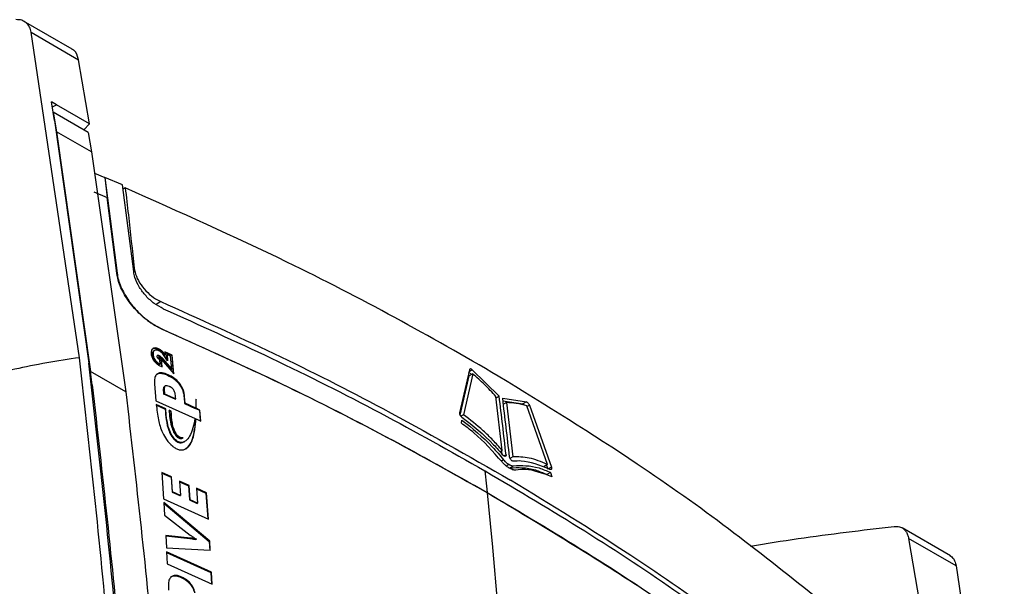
# Model space of a CAD drawing. Extents: x 106 to 315, y 19 to 260.
# Tile 23 of 132: x 152 to 168, y 84 to 93. Entities that reach past the tile are written whole.
import ezdxf

# ---------------------------------------------------------------- set-up
doc = ezdxf.new("R2010")
doc.units = 0
doc.layers.get('0').update_dxf_attribs({"linetype": 'CONTINUOUS'})

msp = doc.modelspace()

# ---------------------------------------------------------------- linework, layer by layer
at = {"color": 7, "linetype": 'CONTINUOUS'}
for p, q in [((152.604, 92.767), (151.777, 93.244)), ((152.728, 87.506), (151.906, 93.053)), ((151.906, 93.053), (152.714, 92.586)), ((152.899, 91.491), (152.714, 92.586)), ((152.336, 91.817), (152.252, 91.868)), ((152.304, 91.547), (152.252, 91.868)), ((152.267, 91.78), (152.336, 91.817)), ((152.899, 91.491), (152.336, 91.817)), ((152.281, 91.692), (152.335, 91.358)), ((152.879, 91.347), (152.281, 91.692)), ((152.304, 91.547), (152.889, 87.413)), ((152.9, 91.491), (152.802, 91.391)), ((152.335, 91.358), (152.918, 87.272)), ((152.934, 91.013), (152.335, 91.358)), ((152.879, 91.347), (152.934, 91.013)), ((152.934, 91.013), (153.517, 86.926)), ((152.985, 90.65), (153.159, 90.578)), ((153.159, 90.578), (153.202, 90.237)), ((153.159, 90.578), (153.16, 90.578)), ((153.16, 90.578), (153.369, 88.948)), ((153.463, 90.45), (153.16, 90.578)), ((153.653, 88.974), (153.463, 90.45)), ((152.972, 90.334), (153.202, 90.237)), ((153.508, 90.4), (153.472, 90.38)), ((153.366, 88.946), (153.202, 90.237)), ((153.369, 88.948), (153.366, 88.946)), ((154.14, 87.993), (154.136, 87.991)), ((154.007, 87.63), (153.997, 87.625)), ((154.065, 87.65), (154.076, 87.656)), ((154.185, 87.607), (154.19, 87.554)), ((154.31, 87.55), (154.185, 87.607)), ((154.186, 87.596), (154.3, 87.544)), ((153.972, 87.553), (153.983, 87.559)), ((154.075, 87.504), (154.086, 87.51)), ((154.086, 87.513), (154.076, 87.507)), ((154.076, 87.503), (154.086, 87.509)), ((154.076, 87.503), (154.086, 87.509)), ((154.077, 87.537), (154.087, 87.543)), ((154.077, 87.501), (154.087, 87.507)), ((154.102, 87.396), (154.095, 87.472)), ((154.098, 87.489), (154.109, 87.495)), ((154.101, 87.488), (154.098, 87.489)), ((154.101, 87.488), (154.111, 87.494)), ((154.109, 87.495), (154.111, 87.494)), ((154.116, 87.471), (154.126, 87.477)), ((154.116, 87.471), (154.126, 87.355)), ((154.137, 87.35), (154.126, 87.477)), ((154.126, 87.477), (154.339, 87.228)), ((154.127, 87.494), (154.137, 87.5)), ((154.127, 87.494), (154.137, 87.5)), ((154.127, 87.494), (154.127, 87.494)), ((154.29, 87.304), (154.127, 87.494)), ((154.137, 87.5), (154.301, 87.31)), ((154.137, 87.5), (154.137, 87.5)), ((154.23, 87.453), (154.172, 87.537)), ((154.179, 87.548), (154.19, 87.554)), ((154.21, 87.555), (154.22, 87.561)), ((154.218, 87.471), (154.21, 87.555)), ((154.22, 87.561), (154.23, 87.453)), ((154.28, 87.534), (154.22, 87.561)), ((154.301, 87.31), (154.28, 87.534)), ((154.3, 87.544), (154.31, 87.55)), ((154.3, 87.544), (154.327, 87.242)), ((154.339, 87.228), (154.31, 87.55)), ((152.946, 87.043), (152.918, 87.272)), ((153.517, 86.926), (152.918, 87.272)), ((154.091, 87.39), (154.102, 87.396)), ((154.116, 87.359), (154.137, 87.35)), ((154.29, 87.304), (154.301, 87.31)), ((159.374, 87.301), (159.205, 86.566)), ((159.407, 87.218), (159.358, 87.266)), ((159.879, 86.849), (159.42, 87.3)), ((154.227, 87.209), (154.238, 87.215)), ((159.215, 86.525), (159.369, 87.196)), ((159.43, 87.23), (159.27, 86.533)), ((159.43, 87.23), (159.369, 87.196)), ((154.007, 87.062), (154.032, 86.771)), ((154.165, 86.915), (154.175, 86.921)), ((154.167, 86.883), (154.165, 86.915)), ((154.175, 86.921), (154.177, 86.889)), ((154.191, 87.024), (154.181, 87.018)), ((154.032, 86.771), (154.697, 86.47)), ((154.167, 86.883), (154.177, 86.889)), ((154.359, 86.797), (154.167, 86.883)), ((154.177, 86.889), (154.369, 86.803)), ((154.359, 86.797), (154.369, 86.803)), ((154.369, 86.803), (154.366, 86.835)), ((154.51, 86.832), (154.52, 86.838)), ((154.51, 86.832), (154.519, 86.724)), ((154.529, 86.73), (154.52, 86.838)), ((154.714, 86.796), (154.712, 86.788)), ((154.713, 86.785), (154.715, 86.787)), ((159.932, 85.924), (159.824, 86.846)), ((159.827, 86.82), (159.879, 86.849)), ((159.939, 86.814), (160.343, 86.753)), ((159.944, 86.769), (160.282, 86.719)), ((160.003, 86.74), (159.951, 86.711)), ((160.003, 86.74), (160.112, 85.818)), ((160.343, 86.753), (160.282, 86.719)), ((154.027, 86.702), (154.188, 86.63)), ((154.198, 86.636), (154.037, 86.708)), ((154.188, 86.63), (154.198, 86.636)), ((154.245, 86.605), (154.28, 86.589)), ((154.29, 86.595), (154.255, 86.611)), ((154.28, 86.589), (154.29, 86.595)), ((154.519, 86.724), (154.529, 86.73)), ((154.519, 86.724), (154.701, 86.641)), ((154.712, 86.647), (154.529, 86.73)), ((154.701, 86.641), (154.712, 86.647)), ((154.709, 86.645), (154.709, 86.637)), ((154.709, 86.637), (154.719, 86.643)), ((154.709, 86.637), (154.772, 86.609)), ((154.782, 86.614), (154.719, 86.643)), ((154.772, 86.609), (154.782, 86.614)), ((154.772, 86.609), (154.786, 86.429)), ((154.798, 86.424), (154.782, 86.614)), ((160.705, 85.683), (160.35, 86.686)), ((160.394, 86.696), (160.769, 85.64)), ((154.706, 86.456), (154.716, 86.461)), ((154.716, 86.461), (154.798, 86.424)), ((159.27, 86.533), (159.226, 86.509)), ((159.236, 86.389), (159.246, 86.443)), ((154.333, 86.121), (154.343, 86.127)), ((154.357, 86.219), (154.368, 86.224)), ((154.512, 86.07), (154.523, 86.076)), ((159.932, 85.924), (159.892, 85.902)), ((159.932, 85.842), (159.923, 85.919)), ((160.112, 85.818), (160.072, 85.795)), ((159.636, 85.579), (159.665, 85.316)), ((159.996, 85.663), (160.043, 85.689)), ((160.063, 85.629), (160.124, 85.663)), ((160.705, 85.683), (160.644, 85.649)), ((160.684, 85.671), (160.707, 85.605)), ((154.298, 85.476), (154.129, 85.551)), ((154.129, 85.551), (154.159, 85.099)), ((154.13, 85.54), (154.288, 85.47)), ((154.288, 85.47), (154.298, 85.476)), ((154.288, 85.47), (154.305, 85.214)), ((154.315, 85.22), (154.298, 85.476)), ((154.596, 85.327), (154.433, 85.401)), ((154.433, 85.401), (154.449, 85.159)), ((160.754, 85.549), (160.692, 85.515)), ((160.754, 85.549), (160.777, 85.475)), ((154.434, 85.39), (154.586, 85.321)), ((154.586, 85.321), (154.596, 85.327)), ((154.586, 85.321), (154.602, 85.08)), ((154.612, 85.085), (154.596, 85.327)), ((154.895, 85.204), (154.725, 85.283)), ((154.725, 85.283), (154.742, 85.026)), ((154.725, 85.272), (154.884, 85.199)), ((159.665, 85.316), (159.677, 85.206)), ((154.159, 85.099), (154.925, 84.752)), ((154.305, 85.214), (154.315, 85.22)), ((154.305, 85.214), (154.439, 85.154)), ((154.449, 85.159), (154.315, 85.22)), ((154.439, 85.154), (154.449, 85.159)), ((154.602, 85.08), (154.612, 85.085)), ((154.602, 85.08), (154.732, 85.02)), ((154.742, 85.026), (154.612, 85.085)), ((154.884, 85.199), (154.895, 85.204)), ((154.884, 85.199), (154.914, 84.757)), ((154.925, 84.752), (154.895, 85.204)), ((159.673, 85.204), (159.751, 84.447)), ((154.948, 84.38), (154.163, 85.038)), ((154.163, 85.038), (154.177, 84.824)), ((154.164, 85.023), (154.938, 84.374)), ((154.732, 85.02), (154.742, 85.026)), ((154.177, 84.824), (154.616, 84.483)), ((167.57, 84.127), (166.743, 84.605)), ((154.619, 84.432), (154.198, 84.477)), ((154.198, 84.477), (154.21, 84.262)), ((154.198, 84.47), (154.608, 84.426)), ((154.608, 84.426), (154.619, 84.432)), ((154.71, 84.405), (154.72, 84.41)), ((159.751, 84.447), (159.762, 84.336)), ((166.856, 84.422), (167.042, 83.327)), ((167.665, 83.956), (166.856, 84.422)), ((154.21, 84.262), (154.957, 84.227)), ((154.938, 84.374), (154.948, 84.38)), ((154.938, 84.374), (154.947, 84.221)), ((154.957, 84.227), (154.948, 84.38)), ((159.762, 84.336), (160.005, 81.444)), ((154.979, 83.851), (154.213, 84.198)), ((154.213, 84.198), (154.224, 83.993)), ((154.214, 84.187), (154.968, 83.845)), ((154.224, 83.993), (154.99, 83.646)), ((167.665, 83.956), (168.486, 78.409)), ((154.46, 83.761), (154.47, 83.767)), ((154.968, 83.845), (154.979, 83.851)), ((154.968, 83.845), (154.979, 83.651)), ((154.99, 83.646), (154.979, 83.851))]:
    msp.add_line(p, q, dxfattribs=at)
at = {"color": 8, "linetype": 'CONTINUOUS'}
for p, q in [((154.112, 88.463), (154.036, 88.41)), ((159.367, 87.271), (159.42, 87.3)), ((160.394, 86.696), (160.354, 86.673)), ((159.956, 85.763), (159.924, 85.745)), ((159.997, 85.85), (159.962, 85.83)), ((160.769, 85.64), (160.716, 85.61))]:
    msp.add_line(p, q, dxfattribs=at)
at = {"color": 7, "linetype": 'CONTINUOUS', "flags": 128}
msp.add_lwpolyline([(152.714, 92.586), (152.683, 92.681), (152.659, 92.718), (152.645, 92.735), (152.637, 92.742), (152.633, 92.746), (152.631, 92.747), (152.63, 92.748), (152.63, 92.749), (152.629, 92.749), (152.629, 92.749), (152.629, 92.749), (152.629, 92.749), (152.629, 92.749), (152.629, 92.749), (152.629, 92.749), (152.629, 92.749), (152.629, 92.749), (152.621, 92.755), (152.601, 92.765)], dxfattribs=at)
at = {"color": 7, "linetype": 'CONTINUOUS'}
for points, knots in [([(151.906, 93.053), (151.898, 93.084), (151.881, 93.148), (151.825, 93.218), (151.747, 93.265), (151.679, 93.267), (151.644, 93.268)], [0, 0, 0, 0, 0.232541, 0.47668, 0.732483, 1, 1, 1, 1]), ([(153.508, 90.4), (153.526, 90.247), (153.579, 89.793), (153.628, 89.336), (153.66, 89.034)], [0, 0, 0, 0, 0.338713, 1, 1, 1, 1]), ([(159.863, 87.193), (159.282, 87.528), (158.118, 88.199), (156.016, 89.282), (154.437, 89.986), (153.508, 90.4)], [0, 0, 0, 0, 0.291747, 0.583494, 1, 1, 1, 1]), ([(154.136, 87.991), (154.097, 88.01), (154.019, 88.047), (153.903, 88.125), (153.792, 88.215), (153.688, 88.318), (153.594, 88.43), (153.513, 88.548), (153.447, 88.669), (153.391, 88.804), (153.375, 88.894), (153.366, 88.946)], [0, 0, 0, 0, 0.106823, 0.213641, 0.320453, 0.42726, 0.534068, 0.640875, 0.747684, 0.8543, 1, 1, 1, 1]), ([(153.369, 88.948), (153.375, 88.911), (153.388, 88.836), (153.431, 88.716), (153.49, 88.596), (153.565, 88.477), (153.653, 88.363), (153.753, 88.257), (153.861, 88.162), (153.991, 88.067), (154.085, 88.02), (154.14, 87.993)], [0, 0, 0, 0, 0.106235, 0.212462, 0.3186796, 0.4248962, 0.5311074, 0.6373191, 0.7435331, 0.8497505, 1, 1, 1, 1]), ([(154.157, 88.34), (154.105, 88.367), (154.002, 88.421), (153.859, 88.553), (153.743, 88.708), (153.672, 88.856), (153.659, 88.941), (153.653, 88.974)], [0, 0, 0, 0, 0.212466, 0.425266, 0.63143, 0.858419, 1, 1, 1, 1]), ([(153.66, 89.034), (153.67, 88.987), (153.688, 88.895), (153.773, 88.745), (153.888, 88.611), (154.008, 88.515), (154.084, 88.478), (154.112, 88.463)], [0, 0, 0, 0, 0.2169912, 0.4339704, 0.6510096, 0.8668943, 1, 1, 1, 1]), ([(154.112, 88.463), (154.76, 88.171), (156.056, 87.586), (158.055, 86.576), (159.356, 85.83), (160.072, 85.419)], [0, 0, 0, 0, 0.309468, 0.619606, 1, 1, 1, 1]), ([(154.157, 88.34), (154.773, 88.062), (156.037, 87.493), (157.868, 86.573), (159.046, 85.911), (159.636, 85.579)], [0, 0, 0, 0, 0.322101, 0.660692, 1, 1, 1, 1]), ([(159.673, 85.204), (159.102, 85.525), (157.928, 86.185), (156.081, 87.117), (154.776, 87.703), (154.136, 87.991)], [0, 0, 0, 0, 0.325202, 0.668999, 1, 1, 1, 1]), ([(154.14, 87.993), (154.743, 87.722), (156.011, 87.153), (157.862, 86.225), (159.072, 85.546), (159.677, 85.206)], [0, 0, 0, 0, 0.31166, 0.655449, 1, 1, 1, 1]), ([(153.979, 87.661), (153.973, 87.656), (153.957, 87.642), (153.948, 87.61), (153.949, 87.584), (153.95, 87.573)], [0, 0, 0, 0, 0.285005, 0.711525, 1, 1, 1, 1]), ([(153.95, 87.573), (153.951, 87.562), (153.955, 87.533), (153.972, 87.49), (153.992, 87.46), (154, 87.449)], [0, 0, 0, 0, 0.278161, 0.732317, 1, 1, 1, 1]), ([(153.972, 87.553), (153.972, 87.567), (153.972, 87.591), (153.982, 87.616), (153.994, 87.621), (153.998, 87.623)], [0, 0, 0, 0, 0.478618, 0.834084, 1, 1, 1, 1]), ([(154.076, 87.656), (154.066, 87.66), (154.041, 87.67), (154.006, 87.674), (153.987, 87.665), (153.979, 87.661)], [0, 0, 0, 0, 0.2677499, 0.6765509, 1, 1, 1, 1]), ([(153.981, 87.66), (153.984, 87.661), (153.996, 87.667), (154.026, 87.665), (154.053, 87.655), (154.065, 87.65)], [0, 0, 0, 0, 0.138801, 0.59229, 1, 1, 1, 1]), ([(154.079, 87.625), (154.066, 87.63), (154.042, 87.638), (154.013, 87.636), (153.993, 87.622), (153.982, 87.595), (153.982, 87.571), (153.983, 87.559)], [0, 0, 0, 0, 0.216715, 0.390355, 0.564286, 0.776086, 1, 1, 1, 1]), ([(154.065, 87.65), (154.076, 87.645), (154.101, 87.632), (154.142, 87.597), (154.166, 87.566), (154.179, 87.548)], [0, 0, 0, 0, 0.253082, 0.577209, 1, 1, 1, 1]), ([(154.19, 87.554), (154.182, 87.564), (154.161, 87.592), (154.123, 87.631), (154.09, 87.648), (154.076, 87.656)], [0, 0, 0, 0, 0.25186, 0.658008, 1, 1, 1, 1]), ([(154.172, 87.537), (154.164, 87.548), (154.147, 87.572), (154.115, 87.605), (154.091, 87.618), (154.079, 87.625)], [0, 0, 0, 0, 0.329175, 0.661602, 1, 1, 1, 1]), ([(152.728, 87.506), (152.355, 87.449), (151.689, 87.346), (151.077, 87.163), (150.807, 87.082)], [0, 0, 0, 0, 0.559899, 1, 1, 1, 1]), ([(153.572, 77.388), (153.476, 79.105), (153.286, 82.54), (152.914, 85.851), (152.728, 87.506)], [0, 0, 0, 0, 0.500007, 1, 1, 1, 1]), ([(153.733, 77.294), (153.637, 79.03), (153.446, 82.464), (153.074, 85.775), (152.889, 87.413)], [0, 0, 0, 0, 0.505267, 1, 1, 1, 1]), ([(154.091, 87.39), (154.076, 87.399), (154.05, 87.414), (154.016, 87.446), (153.991, 87.483), (153.977, 87.52), (153.974, 87.543), (153.972, 87.553)], [0, 0, 0, 0, 0.247494, 0.428037, 0.609275, 0.82943, 1, 1, 1, 1]), ([(153.983, 87.559), (153.986, 87.539), (153.991, 87.509), (154.016, 87.465), (154.047, 87.431), (154.077, 87.41), (154.096, 87.399), (154.102, 87.396)], [0, 0, 0, 0, 0.323256, 0.50251, 0.682347, 0.90597, 1, 1, 1, 1]), ([(154, 87.449), (154.01, 87.438), (154.033, 87.411), (154.074, 87.38), (154.103, 87.365), (154.116, 87.359)], [0, 0, 0, 0, 0.281404, 0.686624, 1, 1, 1, 1]), ([(154.077, 87.537), (154.074, 87.539), (154.067, 87.541), (154.058, 87.543), (154.053, 87.541), (154.051, 87.54)], [0, 0, 0, 0, 0.265321, 0.715796, 1, 1, 1, 1]), ([(154.053, 87.525), (154.053, 87.527), (154.052, 87.534), (154.055, 87.542), (154.059, 87.545), (154.061, 87.546)], [0, 0, 0, 0, 0.271397, 0.697213, 1, 1, 1, 1]), ([(154.073, 87.487), (154.071, 87.49), (154.064, 87.496), (154.057, 87.508), (154.053, 87.518), (154.053, 87.524), (154.053, 87.525)], [0, 0, 0, 0, 0.244262, 0.562639, 0.884098, 1, 1, 1, 1]), ([(154.061, 87.546), (154.063, 87.547), (154.068, 87.548), (154.077, 87.547), (154.084, 87.545), (154.087, 87.543)], [0, 0, 0, 0, 0.266108, 0.679358, 1, 1, 1, 1]), ([(154.095, 87.472), (154.093, 87.473), (154.089, 87.475), (154.082, 87.48), (154.077, 87.484), (154.073, 87.487)], [0, 0, 0, 0, 0.257114, 0.514387, 1, 1, 1, 1]), ([(154.075, 87.504), (154.075, 87.505), (154.076, 87.506), (154.076, 87.507), (154.076, 87.507), (154.076, 87.507), (154.076, 87.507), (154.076, 87.507)], [0, 0, 0, 0, 0.455174, 0.910061, 0.947992, 0.986527, 1, 1, 1, 1]), ([(154.076, 87.503), (154.076, 87.503), (154.076, 87.503), (154.075, 87.504), (154.075, 87.504), (154.075, 87.504)], [0, 0, 0, 0, 0.2472922, 0.6244869, 1, 1, 1, 1]), ([(154.076, 87.503), (154.076, 87.503), (154.076, 87.503), (154.076, 87.503), (154.076, 87.503), (154.076, 87.503)], [0, 0, 0, 0, 0.286761, 0.552988, 1, 1, 1, 1]), ([(154.077, 87.501), (154.077, 87.502), (154.076, 87.502), (154.076, 87.502), (154.076, 87.502), (154.076, 87.503), (154.076, 87.503), (154.076, 87.503), (154.076, 87.503), (154.076, 87.503)], [0, 0, 0, 0, 0.497602, 0.747158, 0.87206, 0.92622, 0.981358, 0.997177, 1, 1, 1, 1]), ([(154.127, 87.494), (154.123, 87.499), (154.115, 87.508), (154.101, 87.522), (154.087, 87.532), (154.079, 87.537), (154.077, 87.537)], [0, 0, 0, 0, 0.263827, 0.528188, 0.891909, 1, 1, 1, 1]), ([(154.098, 87.489), (154.095, 87.49), (154.09, 87.493), (154.083, 87.497), (154.079, 87.5), (154.077, 87.501)], [0, 0, 0, 0, 0.404252, 0.698745, 1, 1, 1, 1]), ([(154.09, 87.512), (154.089, 87.512), (154.088, 87.513), (154.087, 87.513), (154.086, 87.513), (154.086, 87.513), (154.086, 87.513), (154.086, 87.513), (154.086, 87.513), (154.086, 87.512), (154.086, 87.511), (154.086, 87.51), (154.086, 87.51)], [0, 0, 0, 0, 0.242394, 0.485092, 0.505378, 0.517299, 0.525935, 0.534622, 0.548695, 0.61681, 0.888915, 1, 1, 1, 1]), ([(154.086, 87.51), (154.086, 87.51), (154.086, 87.51), (154.086, 87.509), (154.086, 87.509), (154.086, 87.509)], [0, 0, 0, 0, 0.499286, 0.74821, 1, 1, 1, 1]), ([(154.086, 87.509), (154.086, 87.509), (154.086, 87.509), (154.086, 87.509), (154.086, 87.509), (154.086, 87.509)], [0, 0, 0, 0, 0.287368, 0.554354, 1, 1, 1, 1]), ([(154.086, 87.509), (154.086, 87.509), (154.086, 87.509), (154.086, 87.509), (154.086, 87.508), (154.086, 87.508), (154.087, 87.508), (154.087, 87.507)], [0, 0, 0, 0, 0.015376, 0.038225, 0.127505, 0.483651, 1, 1, 1, 1]), ([(154.087, 87.543), (154.092, 87.541), (154.104, 87.534), (154.121, 87.518), (154.132, 87.506), (154.137, 87.5)], [0, 0, 0, 0, 0.2664238, 0.6599046, 1, 1, 1, 1]), ([(154.087, 87.507), (154.088, 87.506), (154.093, 87.503), (154.1, 87.499), (154.106, 87.496), (154.109, 87.495)], [0, 0, 0, 0, 0.207013, 0.600136, 1, 1, 1, 1]), ([(154.111, 87.494), (154.109, 87.496), (154.104, 87.501), (154.098, 87.507), (154.093, 87.511), (154.09, 87.512), (154.09, 87.512)], [0, 0, 0, 0, 0.370025, 0.675696, 0.919361, 1, 1, 1, 1]), ([(154.238, 87.215), (154.203, 87.228), (154.146, 87.25), (154.076, 87.246), (154.031, 87.215), (154.005, 87.152), (154.006, 87.094), (154.007, 87.062)], [0, 0, 0, 0, 0.241221, 0.402356, 0.563964, 0.759996, 1, 1, 1, 1]), ([(154.052, 87.225), (154.064, 87.231), (154.091, 87.245), (154.153, 87.238), (154.201, 87.219), (154.227, 87.209)], [0, 0, 0, 0, 0.270393, 0.602071, 1, 1, 1, 1]), ([(159.42, 87.3), (159.415, 87.304), (159.406, 87.311), (159.393, 87.315), (159.382, 87.314), (159.376, 87.308), (159.374, 87.303), (159.374, 87.301)], [0, 0, 0, 0, 0.218696, 0.4374, 0.656029, 0.875654, 1, 1, 1, 1]), ([(150.807, 87.082), (151.024, 85.295), (151.458, 81.719), (151.668, 77.99), (151.773, 76.125)], [0, 0, 0, 0, 0.499999, 1, 1, 1, 1]), ([(154.227, 87.209), (154.27, 87.187), (154.337, 87.153), (154.417, 87.075), (154.469, 86.998), (154.5, 86.914), (154.507, 86.859), (154.51, 86.832)], [0, 0, 0, 0, 0.294555, 0.451949, 0.609856, 0.808696, 1, 1, 1, 1]), ([(154.52, 86.838), (154.515, 86.878), (154.506, 86.942), (154.46, 87.037), (154.405, 87.106), (154.328, 87.17), (154.272, 87.198), (154.238, 87.215)], [0, 0, 0, 0, 0.28083, 0.446146, 0.612545, 0.763174, 1, 1, 1, 1]), ([(159.824, 86.846), (159.792, 86.881), (159.728, 86.95), (159.598, 87.081), (159.497, 87.171), (159.43, 87.23)], [0, 0, 0, 0, 0.251052, 0.502109, 1, 1, 1, 1]), ([(165.25, 83.442), (164.768, 83.826), (163.805, 84.595), (162.03, 85.859), (160.666, 86.699), (159.863, 87.193)], [0, 0, 0, 0, 0.291745, 0.583492, 1, 1, 1, 1]), ([(152.946, 87.043), (153.118, 85.517), (153.466, 82.436), (153.656, 79.247), (153.752, 77.636)], [0, 0, 0, 0, 0.4951012, 1, 1, 1, 1]), ([(153.517, 86.926), (153.694, 85.38), (154.052, 82.258), (154.247, 79.024), (154.346, 77.391)], [0, 0, 0, 0, 0.495059, 1, 1, 1, 1]), ([(154.165, 86.915), (154.163, 86.935), (154.16, 86.965), (154.165, 86.999), (154.172, 87.014), (154.18, 87.017), (154.181, 87.017)], [0, 0, 0, 0, 0.491665, 0.752246, 0.946544, 1, 1, 1, 1]), ([(154.261, 87.014), (154.247, 87.02), (154.225, 87.029), (154.199, 87.029), (154.182, 87.02), (154.169, 86.99), (154.172, 86.954), (154.174, 86.926), (154.175, 86.921)], [0, 0, 0, 0, 0.2071044, 0.3225492, 0.4388189, 0.5723877, 0.9248419, 1, 1, 1, 1]), ([(154.366, 86.835), (154.365, 86.852), (154.362, 86.885), (154.351, 86.93), (154.329, 86.965), (154.306, 86.989), (154.282, 87.005), (154.266, 87.012), (154.261, 87.014)], [0, 0, 0, 0, 0.261808, 0.526709, 0.644953, 0.76352, 0.923685, 1, 1, 1, 1]), ([(154.712, 86.788), (154.713, 86.775), (154.713, 86.751), (154.713, 86.704), (154.712, 86.669), (154.712, 86.647)], [0, 0, 0, 0, 0.257246, 0.51447, 1, 1, 1, 1]), ([(154.715, 86.787), (154.715, 86.788), (154.715, 86.79), (154.714, 86.793), (154.714, 86.795), (154.714, 86.796)], [0, 0, 0, 0, 0.349983, 0.674891, 1, 1, 1, 1]), ([(154.719, 86.643), (154.719, 86.656), (154.719, 86.68), (154.718, 86.728), (154.716, 86.764), (154.715, 86.787)], [0, 0, 0, 0, 0.26127, 0.522518, 1, 1, 1, 1]), ([(159.997, 85.85), (159.978, 86.017), (159.94, 86.351), (159.899, 86.683), (159.879, 86.849)], [0, 0, 0, 0, 0.4999938, 1, 1, 1, 1]), ([(160.057, 85.814), (160.037, 85.981), (159.999, 86.315), (159.959, 86.648), (159.939, 86.814)], [0, 0, 0, 0, 0.4999938, 1, 1, 1, 1]), ([(160.35, 86.686), (160.319, 86.694), (160.259, 86.71), (160.141, 86.733), (160.058, 86.737), (160.003, 86.74)], [0, 0, 0, 0, 0.251055, 0.50211, 1, 1, 1, 1]), ([(160.343, 86.753), (160.347, 86.751), (160.356, 86.748), (160.369, 86.736), (160.381, 86.722), (160.39, 86.707), (160.393, 86.699), (160.394, 86.696)], [0, 0, 0, 0, 0.218698, 0.437404, 0.656034, 0.875659, 1, 1, 1, 1]), ([(154.037, 86.708), (154.046, 86.622), (154.061, 86.468), (154.122, 86.261), (154.209, 86.106), (154.281, 86.026), (154.324, 85.99), (154.331, 85.985)], [0, 0, 0, 0, 0.368972, 0.65413, 0.811959, 0.971149, 1, 1, 1, 1]), ([(154.188, 86.63), (154.193, 86.57), (154.202, 86.449), (154.235, 86.292), (154.288, 86.178), (154.321, 86.137), (154.333, 86.121)], [0, 0, 0, 0, 0.374336, 0.751115, 0.906768, 1, 1, 1, 1]), ([(154.343, 86.127), (154.325, 86.152), (154.28, 86.213), (154.237, 86.336), (154.21, 86.481), (154.202, 86.584), (154.198, 86.636)], [0, 0, 0, 0, 0.142767, 0.360609, 0.677288, 1, 1, 1, 1]), ([(154.255, 86.611), (154.257, 86.583), (154.262, 86.527), (154.27, 86.427), (154.292, 86.349), (154.305, 86.302)], [0, 0, 0, 0, 0.280282, 0.560671, 1, 1, 1, 1]), ([(154.28, 86.589), (154.284, 86.542), (154.29, 86.465), (154.303, 86.344), (154.337, 86.265), (154.357, 86.219)], [0, 0, 0, 0, 0.400263, 0.650237, 1, 1, 1, 1]), ([(154.368, 86.224), (154.355, 86.25), (154.328, 86.306), (154.301, 86.433), (154.295, 86.528), (154.29, 86.595)], [0, 0, 0, 0, 0.1965765, 0.4266744, 1, 1, 1, 1]), ([(159.205, 86.566), (159.205, 86.562), (159.204, 86.554), (159.208, 86.537), (159.217, 86.52), (159.229, 86.504), (159.239, 86.495), (159.244, 86.491), (159.245, 86.49)], [0, 0, 0, 0, 0.191877, 0.38371, 0.575883, 0.767508, 0.957838, 1, 1, 1, 1]), ([(160.282, 86.719), (160.286, 86.717), (160.294, 86.713), (160.305, 86.704), (160.311, 86.697), (160.313, 86.695)], [0, 0, 0, 0, 0.412892, 0.825801, 1, 1, 1, 1]), ([(154.331, 85.985), (154.349, 85.972), (154.386, 85.947), (154.446, 85.93), (154.515, 85.935), (154.598, 85.99), (154.687, 86.159), (154.705, 86.341), (154.716, 86.461)], [0, 0, 0, 0, 0.060002, 0.119813, 0.199323, 0.321145, 0.552788, 1, 1, 1, 1]), ([(154.697, 86.47), (154.676, 86.361), (154.647, 86.214), (154.557, 86.095), (154.502, 86.063), (154.459, 86.057), (154.417, 86.068), (154.381, 86.09), (154.357, 86.112), (154.345, 86.125), (154.343, 86.127)], [0, 0, 0, 0, 0.515313, 0.694757, 0.77988, 0.849137, 0.897279, 0.945636, 0.990834, 1, 1, 1, 1]), ([(154.706, 86.456), (154.694, 86.339), (154.676, 86.163), (154.601, 85.998), (154.543, 85.959), (154.527, 85.949)], [0, 0, 0, 0, 0.587607, 0.888924, 1, 1, 1, 1]), ([(159.245, 86.49), (159.43, 86.346), (159.671, 86.158), (159.888, 85.908), (159.94, 85.849)], [0, 0, 0, 0, 0.763408, 1, 1, 1, 1]), ([(159.246, 86.443), (159.423, 86.302), (159.672, 86.104), (159.892, 85.839), (159.956, 85.763)], [0, 0, 0, 0, 0.711855, 1, 1, 1, 1]), ([(159.932, 85.924), (159.88, 85.983), (159.774, 86.102), (159.554, 86.317), (159.383, 86.447), (159.27, 86.533)], [0, 0, 0, 0, 0.252589, 0.505191, 1, 1, 1, 1]), ([(154.305, 86.302), (154.317, 86.273), (154.333, 86.231), (154.37, 86.178), (154.399, 86.148), (154.427, 86.131), (154.451, 86.124), (154.469, 86.127), (154.479, 86.132), (154.483, 86.133)], [0, 0, 0, 0, 0.334359, 0.485731, 0.638653, 0.731178, 0.823902, 0.937473, 1, 1, 1, 1]), ([(159.928, 85.729), (159.772, 85.906), (159.55, 86.158), (159.308, 86.336), (159.236, 86.389)], [0, 0, 0, 0, 0.703103, 1, 1, 1, 1]), ([(154.333, 86.121), (154.345, 86.109), (154.367, 86.086), (154.405, 86.063), (154.444, 86.052), (154.482, 86.054), (154.501, 86.067), (154.51, 86.073)], [0, 0, 0, 0, 0.20072, 0.369221, 0.537592, 0.781761, 1, 1, 1, 1]), ([(154.357, 86.219), (154.363, 86.208), (154.375, 86.188), (154.398, 86.163), (154.422, 86.146), (154.447, 86.137), (154.467, 86.134), (154.479, 86.135), (154.484, 86.136), (154.485, 86.136), (154.486, 86.136), (154.486, 86.136), (154.486, 86.136), (154.486, 86.136), (154.486, 86.136), (154.486, 86.136), (154.486, 86.136), (154.486, 86.136), (154.486, 86.135), (154.486, 86.135), (154.485, 86.135), (154.485, 86.134), (154.485, 86.134)], [0, 0, 0, 0, 0.199301, 0.36407, 0.529762, 0.678675, 0.85414, 0.941279, 0.963041, 0.973928, 0.976652, 0.977575, 0.978042, 0.978208, 0.978326, 0.978455, 0.978592, 0.97884, 0.979646, 0.983455, 0.998597, 1, 1, 1, 1]), ([(154.483, 86.133), (154.487, 86.136), (154.492, 86.138), (154.496, 86.141), (154.497, 86.142), (154.497, 86.142), (154.497, 86.142), (154.497, 86.142), (154.497, 86.142), (154.497, 86.142), (154.497, 86.142), (154.496, 86.142), (154.494, 86.142), (154.489, 86.141), (154.474, 86.14), (154.452, 86.144), (154.425, 86.156), (154.402, 86.174), (154.382, 86.198), (154.373, 86.215), (154.368, 86.224)], [0, 0, 0, 0, 0.1201624, 0.1276814, 0.128625, 0.1288647, 0.1289674, 0.1290874, 0.1291766, 0.1293441, 0.1297592, 0.1314151, 0.1379809, 0.164167, 0.252811, 0.4314836, 0.5733552, 0.7158991, 0.8483866, 1, 1, 1, 1]), ([(160.05, 85.625), (160.035, 85.635), (160.007, 85.653), (159.965, 85.687), (159.94, 85.715), (159.928, 85.729)], [0, 0, 0, 0, 0.3618009, 0.6738975, 1, 1, 1, 1]), ([(159.997, 85.85), (159.997, 85.845), (159.997, 85.836), (159.992, 85.827), (159.983, 85.823), (159.97, 85.825), (159.957, 85.832), (159.946, 85.841), (159.941, 85.847), (159.94, 85.849)], [0, 0, 0, 0, 0.159807, 0.319672, 0.478978, 0.637165, 0.794332, 0.951042, 1, 1, 1, 1]), ([(159.956, 85.763), (159.963, 85.755), (159.977, 85.738), (160.007, 85.712), (160.029, 85.698), (160.043, 85.689)], [0, 0, 0, 0, 0.260585, 0.520235, 1, 1, 1, 1]), ([(160.122, 85.741), (160.118, 85.741), (160.11, 85.741), (160.097, 85.749), (160.083, 85.761), (160.071, 85.776), (160.062, 85.793), (160.058, 85.806), (160.057, 85.813), (160.057, 85.814)], [0, 0, 0, 0, 0.157064, 0.314147, 0.470859, 0.62777, 0.78552, 0.944382, 1, 1, 1, 1]), ([(160.705, 85.683), (160.651, 85.707), (160.545, 85.753), (160.341, 85.813), (160.203, 85.816), (160.112, 85.818)], [0, 0, 0, 0, 0.252595, 0.5052, 1, 1, 1, 1]), ([(160.743, 85.602), (160.573, 85.668), (160.352, 85.755), (160.166, 85.744), (160.122, 85.741)], [0, 0, 0, 0, 0.763408, 1, 1, 1, 1]), ([(159.643, 85.575), (160.213, 85.237), (161.356, 84.559), (163.252, 83.305), (164.49, 82.351), (165.236, 81.777)], [0, 0, 0, 0, 0.2837922, 0.568689, 1, 1, 1, 1]), ([(160.043, 85.689), (160.053, 85.683), (160.073, 85.672), (160.101, 85.662), (160.116, 85.663), (160.124, 85.663)], [0, 0, 0, 0, 0.361788, 0.673887, 1, 1, 1, 1]), ([(160.164, 85.589), (160.156, 85.588), (160.138, 85.587), (160.1, 85.598), (160.07, 85.615), (160.05, 85.625)], [0, 0, 0, 0, 0.2606111, 0.5203041, 1, 1, 1, 1]), ([(160.063, 85.629), (160.202, 85.634), (160.397, 85.643), (160.626, 85.543), (160.692, 85.515)], [0, 0, 0, 0, 0.711855, 1, 1, 1, 1]), ([(160.124, 85.663), (160.263, 85.669), (160.459, 85.677), (160.688, 85.578), (160.754, 85.549)], [0, 0, 0, 0, 0.7118627, 1, 1, 1, 1]), ([(160.777, 85.475), (160.621, 85.534), (160.399, 85.618), (160.218, 85.596), (160.164, 85.589)], [0, 0, 0, 0, 0.703092, 1, 1, 1, 1]), ([(160.769, 85.64), (160.77, 85.634), (160.773, 85.623), (160.772, 85.61), (160.767, 85.601), (160.758, 85.598), (160.749, 85.6), (160.744, 85.602), (160.743, 85.602)], [0, 0, 0, 0, 0.191875, 0.383709, 0.575883, 0.767505, 0.957837, 1, 1, 1, 1]), ([(165.188, 81.9), (164.699, 82.281), (163.72, 83.044), (162.023, 84.224), (160.765, 84.994), (160.072, 85.419)], [0, 0, 0, 0, 0.309467, 0.619606, 1, 1, 1, 1]), ([(165.318, 81.368), (164.864, 81.723), (163.938, 82.449), (162.091, 83.748), (160.606, 84.642), (159.673, 85.204)], [0, 0, 0, 0, 0.2627393, 0.5366434, 1, 1, 1, 1]), ([(159.677, 85.206), (160.249, 84.866), (161.394, 84.187), (163.309, 82.921), (164.561, 81.956), (165.321, 81.37)], [0, 0, 0, 0, 0.282158, 0.564318, 1, 1, 1, 1]), ([(164.16, 84.295), (164.431, 84.339), (165.254, 84.47), (166.066, 84.565), (166.609, 84.629)], [0, 0, 0, 0, 0.330114, 1, 1, 1, 1]), ([(166.609, 84.629), (166.64, 84.629), (166.701, 84.63), (166.759, 84.598), (166.799, 84.559), (166.827, 84.518), (166.845, 84.472), (166.853, 84.438), (166.855, 84.427), (166.856, 84.422)], [0, 0, 0, 0, 0.249179, 0.498358, 0.587731, 0.746553, 0.915748, 0.968509, 1, 1, 1, 1]), ([(154.608, 84.426), (154.616, 84.425), (154.636, 84.422), (154.67, 84.414), (154.696, 84.408), (154.71, 84.405)], [0, 0, 0, 0, 0.217201, 0.608566, 1, 1, 1, 1]), ([(154.616, 84.483), (154.623, 84.478), (154.644, 84.462), (154.679, 84.438), (154.706, 84.42), (154.72, 84.41)], [0, 0, 0, 0, 0.215361, 0.60759, 1, 1, 1, 1]), ([(154.72, 84.41), (154.705, 84.414), (154.681, 84.419), (154.647, 84.427), (154.628, 84.431), (154.619, 84.432)], [0, 0, 0, 0, 0.4331465, 0.7164947, 1, 1, 1, 1]), ([(167.557, 84.129), (167.569, 84.123), (167.603, 84.106), (167.642, 84.047), (167.657, 83.985), (167.665, 83.955)], [0, 0, 0, 0, 0.216296, 0.620792, 1, 1, 1, 1]), ([(154.287, 83.768), (154.274, 83.751), (154.247, 83.715), (154.243, 83.632), (154.246, 83.574), (154.247, 83.544)], [0, 0, 0, 0, 0.309956, 0.650435, 1, 1, 1, 1]), ([(154.47, 83.767), (154.452, 83.774), (154.408, 83.792), (154.339, 83.799), (154.304, 83.778), (154.287, 83.768)], [0, 0, 0, 0, 0.2575471, 0.6310565, 1, 1, 1, 1]), ([(154.293, 83.771), (154.3, 83.775), (154.322, 83.789), (154.379, 83.791), (154.431, 83.772), (154.46, 83.761)], [0, 0, 0, 0, 0.1598885, 0.5388702, 1, 1, 1, 1]), ([(154.46, 83.761), (154.49, 83.745), (154.542, 83.718), (154.61, 83.655), (154.661, 83.58), (154.678, 83.526), (154.687, 83.495)], [0, 0, 0, 0, 0.296401, 0.507526, 0.719236, 1, 1, 1, 1]), ([(154.698, 83.501), (154.687, 83.534), (154.67, 83.589), (154.617, 83.664), (154.551, 83.725), (154.5, 83.751), (154.47, 83.767)], [0, 0, 0, 0, 0.29756, 0.502602, 0.707556, 1, 1, 1, 1])]:
    msp.add_open_spline(points, degree=3, knots=knots, dxfattribs=at)

doc.saveas('drawing.dxf')
